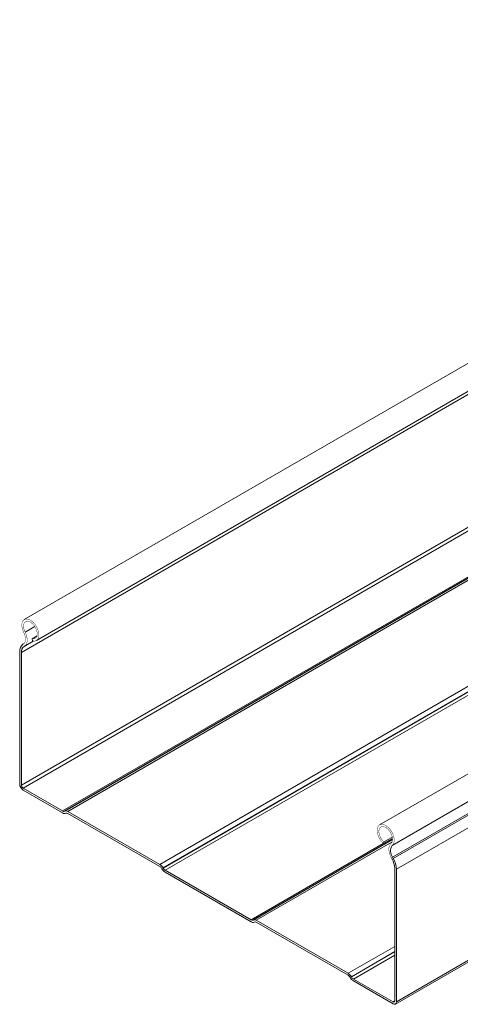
# Model space of a CAD drawing. Header units: millimetres. Extents: x -295 to 1856, y -2384 to 543.
# Tile 15 of 28: x 456 to 621, y -1016 to -646. Entities that reach past the tile are written whole.
import ezdxf

# ---------------------------------------------------------------- set-up
doc = ezdxf.new("R2010")
doc.units = ezdxf.units.MM
doc.linetypes.add('K5LT32768', pattern=[0])
doc.linetypes.add('K5LT32769', pattern=[0])

msp = doc.modelspace()

# ---------------------------------------------------------------- linework, layer by layer
at = {"color": 7, "linetype": 'K5LT32768', "lineweight": 15}
for p, q in [((846.97, -646.37), (457.25, -871.35)), ((461.8, -879.23), (846.97, -656.88)), ((846.97, -658.11), (456.15, -883.72)), ((846.97, -709.34), (456.79, -934.58)), ((846.97, -726.49), (471.64, -943.16)), ((846.97, -726.99), (472.39, -943.23)), ((846.97, -726.99), (472.43, -943.21)), ((846.97, -727.81), (473.63, -943.33)), ((846.97, -767.61), (508.11, -963.23)), ((846.97, -769.57), (509.31, -964.5)), ((846.97, -769.67), (509.35, -964.57)), ((846.97, -770.89), (510.1, -965.36)), ((846.97, -800.39), (590.65, -948.36)), ((846.97, -810.87), (595.4, -956.1)), ((846.97, -815.36), (595.52, -960.51)), ((846.97, -815.93), (595.77, -960.95)), ((846.97, -820.65), (596.94, -965)), ((462.02, -877.5), (460.19, -878.56)), ((460.19, -878.56), (460.36, -879.36)), ((456.68, -880.65), (456.92, -880.5)), ((457.14, -881.43), (457.39, -881.27)), ((455.51, -933.11), (455.51, -883.35)), ((456.15, -933.48), (456.15, -883.72)), ((471.64, -943.16), (456.79, -934.58)), ((471.64, -943.89), (456.79, -935.32)), ((472.43, -943.21), (472.39, -943.23)), ((472.88, -943.99), (472.84, -944.01)), ((472.88, -943.99), (472.84, -944.01)), ((508.11, -963.23), (473.63, -943.33)), ((508.11, -963.97), (473.63, -944.06)), ((595.5, -953.8), (543.1, -984.05)), ((595.5, -953.8), (543.14, -984.03)), ((595.49, -953.45), (592.09, -955.41)), ((592.09, -955.41), (592.25, -954.79)), ((595.42, -952.97), (592.25, -954.79)), ((596.56, -1015.58), (697.67, -957.21)), ((595.06, -960.75), (595.31, -961.19)), ((595.52, -960.51), (595.77, -960.95)), ((508.9, -964.83), (508.86, -964.76)), ((509.35, -964.57), (509.31, -964.5)), ((542.35, -983.98), (510.1, -965.36)), ((542.35, -984.71), (510.1, -966.1)), ((596.3, -964.63), (596.3, -1014.39)), ((596.94, -1014.76), (596.94, -965)), ((543.14, -984.03), (543.1, -984.05)), ((543.59, -984.81), (543.55, -984.83)), ((543.59, -984.81), (543.55, -984.83)), ((578.82, -1004.05), (544.34, -984.15)), ((578.82, -1004.79), (544.34, -984.88)), ((579.61, -1005.65), (579.57, -1005.58)), ((580.06, -1005.39), (580.02, -1005.32)), ((595.66, -1014.76), (580.81, -1006.18)), ((595.66, -1015.49), (580.81, -1006.92))]:
    msp.add_line(p, q, dxfattribs=at)
at = {"color": 8, "linetype": 'K5LT32769', "lineweight": 15, "true_color": 0x808080}
for p, q in [((776.08, -748.79), (456.15, -933.48)), ((461.18, -873.95), (457.54, -876.05)), ((460.62, -879.42), (457.14, -881.43)), ((460.6, -879.42), (457.39, -881.27)), ((591.99, -955.32), (542.35, -983.98)), ((595.36, -954.7), (544.34, -984.15)), ((596.3, -993.96), (578.82, -1004.05)), ((596.3, -995.92), (580.02, -1005.32)), ((596.3, -996.01), (580.06, -1005.39)), ((596.3, -997.24), (580.81, -1006.18)), ((626.41, -997.74), (596.94, -1014.76)), ((596.3, -1014.39), (595.66, -1014.76))]:
    msp.add_line(p, q, dxfattribs=at)
at = {"color": 7, "linetype": 'K5LT32768', "const_width": 0.15}
for points in [[(457.05, -876.24), (456.57, -875.06), (456.33, -873.9), (456.35, -872.85), (456.63, -872), (457.14, -871.42), (457.85, -871.15), (458.69, -871.22), (459.6, -871.62), (460.5, -872.32), (461.33, -873.25), (462.01, -874.36), (462.48, -875.53), (462.72, -876.69), (462.7, -877.74), (462.42, -878.59), (461.91, -879.17), (461.2, -879.43), (460.36, -879.36)], [(457.54, -876.05), (457.12, -874.99), (456.95, -873.95), (457.04, -873.06), (457.39, -872.39), (457.95, -872.02), (458.68, -871.99), (459.49, -872.29), (460.31, -872.91), (461.05, -873.76), (461.63, -874.78), (461.99, -875.84), (462.11, -876.85), (461.96, -877.7), (461.56, -878.31), (460.95, -878.6), (460.19, -878.56)], [(456.92, -880.5), (457.24, -880.22), (457.48, -879.83), (457.64, -879.36), (457.7, -878.81), (457.67, -878.2), (457.55, -877.55), (457.34, -876.89), (457.05, -876.24)], [(457.39, -881.27), (457.78, -880.93), (458.07, -880.46), (458.26, -879.87), (458.34, -879.2), (458.3, -878.45), (458.15, -877.66), (457.9, -876.85), (457.54, -876.05)], [(592.09, -955.41), (591.25, -954.51), (590.54, -953.42), (590.03, -952.25), (589.75, -951.08), (589.73, -950.01), (589.97, -949.13), (590.44, -948.5), (591.12, -948.18), (591.95, -948.2), (592.85, -948.54), (593.76, -949.2), (594.6, -950.1), (595.31, -951.18), (595.82, -952.36), (596.1, -953.52), (596.12, -954.59), (595.88, -955.48), (595.4, -956.1)], [(592.25, -954.79), (591.5, -953.97), (590.89, -952.97), (590.49, -951.91), (590.34, -950.88), (590.46, -950), (590.82, -949.36), (591.4, -949.01), (592.14, -949.01), (592.96, -949.34), (593.77, -949.98), (594.5, -950.85), (595.06, -951.87), (595.41, -952.94), (595.5, -953.94), (595.33, -954.77), (594.91, -955.35)], [(594.91, -955.35), (594.55, -955.74), (594.3, -956.26), (594.15, -956.88), (594.11, -957.58), (594.19, -958.34), (594.38, -959.15), (594.67, -959.96), (595.06, -960.75)]]:
    msp.add_lwpolyline(points, dxfattribs=at)
at = {"color": 7, "linetype": 'K5LT32768', "lineweight": 15}
for centre, radius, start, end in [((458.57, -883.07), 3.07, 128.0103, 185.2558), ((458.75, -883.48), 2.61, 128.0106, 185.2556), ((458.28, -932.99), 2.77, 182.6057, 237.3943), ((457.53, -933.42), 1.38, 182.6058, 237.3942), ((472.08, -942.55), 0.754, 234.3811, 294.3145), ((472.34, -942.91), 1.21, 234.3818, 294.3137), ((472.93, -944.31), 1.21, 54.3818, 114.3137), ((473.19, -944.68), 0.754, 54.3816, 114.3139), ((598.45, -958.22), 3.72, 145.2364, 218.0457), ((506.28, -966.17), 3.46, 28.8557, 58.0452), ((589.01, -964.87), 7.3, 1.8773, 30.2829), ((588.35, -965.28), 8.59, 1.8773, 30.2829), ((506.96, -965.8), 2.16, 28.8556, 58.0453), ((511.93, -963.16), 3.46, 208.8556, 238.0454), ((511.24, -963.52), 2.16, 208.8558, 238.0453), ((542.79, -983.37), 0.754, 234.3819, 294.3141), ((543.05, -983.73), 1.21, 234.382, 294.3138), ((543.64, -985.13), 1.21, 54.3817, 114.3141), ((543.9, -985.5), 0.754, 54.382, 114.3135), ((576.99, -1006.99), 3.46, 28.8557, 58.0453), ((577.67, -1006.62), 2.16, 28.8556, 58.0454), ((582.64, -1003.98), 3.46, 208.8556, 238.0453), ((581.95, -1004.34), 2.16, 208.8556, 238.0453), ((595.91, -1014.45), 0.393, 230.7967, 9.214), ((596.16, -1014.88), 0.786, 230.7967, 9.214)]:
    msp.add_arc(centre, radius, start, end, dxfattribs=at)

doc.saveas('drawing.dxf')
